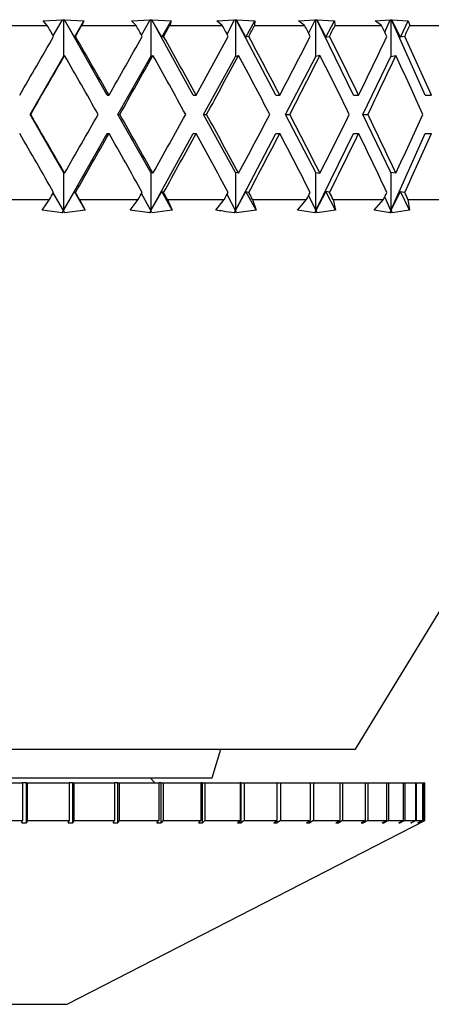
# Model space of a CAD drawing. Header units: inches. Extents: x 1.8 to 31.6, y 1.3 to 21.4.
# Tile 55 of 65: x 28.425 to 28.856, y 7.039 to 8.068. Entities that reach past the tile are written whole.
import ezdxf

# ---------------------------------------------------------------- set-up
doc = ezdxf.new("R2010")
doc.units = ezdxf.units.IN
doc.header["$MEASUREMENT"] = 0

msp = doc.modelspace()

# ---------------------------------------------------------------- linework, layer by layer
at = {"color": 7, "linetype": 'Continuous', "lineweight": 25}
for p, q in [((28.45, 8.067), (28.4701, 8.0682)), ((28.4541, 8.0622), (28.45, 8.067)), ((28.4604, 8.0512), (28.4701, 8.0682)), ((28.4701, 8.0682), (28.4711, 8.0682)), ((28.4701, 8.0682), (28.4701, 8.0682)), ((28.4711, 8.0682), (28.472, 8.0682)), ((28.4711, 8.0682), (28.4711, 8.0299)), ((28.472, 8.0682), (28.4721, 8.0682)), ((28.5168, 7.9892), (28.472, 8.0682)), ((28.4721, 8.0682), (28.4925, 8.067)), ((28.4826, 8.05), (28.4721, 8.0682)), ((28.4826, 8.05), (28.4925, 8.067)), ((28.4925, 8.067), (28.4902, 8.0622)), ((28.5421, 8.067), (28.5616, 8.0682)), ((28.547, 8.0622), (28.5421, 8.067)), ((28.5527, 8.0521), (28.5616, 8.0682)), ((28.5616, 8.0682), (28.5625, 8.0682)), ((28.5616, 8.0682), (28.5616, 8.0682)), ((28.5625, 8.0682), (28.5634, 8.0682)), ((28.5625, 8.0682), (28.5625, 8.0299)), ((28.5634, 8.0682), (28.5635, 8.0682)), ((28.6068, 7.9892), (28.5634, 8.0682)), ((28.5635, 8.0682), (28.5836, 8.067)), ((28.5739, 8.05), (28.5635, 8.0682)), ((28.5739, 8.05), (28.5836, 8.067)), ((28.5836, 8.067), (28.5822, 8.0622)), ((28.6316, 8.067), (28.6501, 8.0682)), ((28.6372, 8.0622), (28.6316, 8.067)), ((28.6422, 8.0531), (28.6501, 8.0682)), ((28.6501, 8.0682), (28.651, 8.0682)), ((28.6501, 8.0682), (28.6501, 8.0682)), ((28.651, 8.0682), (28.6519, 8.0682)), ((28.651, 8.0682), (28.651, 8.0299)), ((28.6519, 8.0682), (28.652, 8.0682)), ((28.6931, 7.9892), (28.6519, 8.0682)), ((28.652, 8.0682), (28.6714, 8.067)), ((28.662, 8.05), (28.652, 8.0682)), ((28.662, 8.05), (28.6714, 8.067)), ((28.6714, 8.067), (28.671, 8.0622)), ((28.7171, 8.067), (28.7343, 8.0682)), ((28.7233, 8.0622), (28.7171, 8.067)), ((28.7343, 8.0682), (28.7274, 8.0541)), ((28.7343, 8.0682), (28.7352, 8.0682)), ((28.7343, 8.0682), (28.7343, 8.0682)), ((28.7352, 8.0682), (28.736, 8.0682)), ((28.7352, 8.0299), (28.7352, 8.0682)), ((28.736, 8.0682), (28.7361, 8.0682)), ((28.7744, 7.9892), (28.736, 8.0682)), ((28.7361, 8.0682), (28.7546, 8.067)), ((28.7361, 8.0682), (28.7456, 8.05)), ((28.7456, 8.05), (28.7546, 8.067)), ((28.7546, 8.067), (28.7551, 8.0622)), ((28.7972, 8.067), (28.8129, 8.0682)), ((28.8039, 8.0622), (28.7972, 8.067)), ((28.8072, 8.0553), (28.8129, 8.0682)), ((28.8129, 8.0682), (28.8137, 8.0682)), ((28.8129, 8.0682), (28.8129, 8.0682)), ((28.8137, 8.0682), (28.8144, 8.0682)), ((28.8137, 8.0682), (28.8137, 8.0299)), ((28.8144, 8.0682), (28.8145, 8.0682)), ((28.8495, 7.9892), (28.8144, 8.0682)), ((28.8145, 8.0682), (28.8318, 8.067)), ((28.8235, 8.05), (28.8145, 8.0682)), ((28.8235, 8.05), (28.8318, 8.067)), ((28.8318, 8.067), (28.8333, 8.0622)), ((28.3964, 8.0622), (28.4541, 8.0622)), ((28.4902, 8.0622), (28.547, 8.0622)), ((28.5822, 8.0622), (28.6372, 8.0622)), ((28.671, 8.0622), (28.7233, 8.0622)), ((28.7551, 8.0622), (28.8039, 8.0622)), ((28.8333, 8.0622), (28.8778, 8.0622)), ((28.4836, 8.0508), (28.4826, 8.05)), ((28.5758, 8.0508), (28.5739, 8.05)), ((28.6649, 8.0508), (28.662, 8.05)), ((28.7456, 8.05), (28.7494, 8.0508)), ((28.828, 8.0508), (28.8235, 8.05)), ((28.4361, 7.9692), (28.4711, 8.0299)), ((28.4711, 8.0299), (28.4722, 8.0308)), ((28.5281, 7.9692), (28.5625, 8.0299)), ((28.5625, 8.0299), (28.5646, 8.0308)), ((28.6177, 7.9692), (28.651, 8.0299)), ((28.651, 8.0299), (28.6542, 8.0308)), ((28.7035, 7.9692), (28.7352, 8.0299)), ((28.7393, 8.0308), (28.7352, 8.0299)), ((28.7842, 7.9692), (28.8137, 8.0299)), ((28.8137, 8.0299), (28.8187, 8.0308)), ((28.5168, 7.9892), (28.5187, 7.9892)), ((28.6068, 7.9892), (28.6099, 7.9892)), ((28.6931, 7.9892), (28.6974, 7.9892)), ((28.7744, 7.9892), (28.7798, 7.9892)), ((28.8495, 7.9892), (28.8559, 7.9892)), ((28.4711, 7.9086), (28.4361, 7.9692)), ((28.4361, 7.9692), (28.4368, 7.9692)), ((28.5625, 7.9086), (28.5281, 7.9692)), ((28.5281, 7.9692), (28.53, 7.9692)), ((28.651, 7.9086), (28.6177, 7.9692)), ((28.6177, 7.9692), (28.6208, 7.9692)), ((28.7352, 7.9086), (28.7035, 7.9692)), ((28.7035, 7.9692), (28.7078, 7.9692)), ((28.8137, 7.9086), (28.7842, 7.9692)), ((28.7842, 7.9692), (28.7895, 7.9692)), ((28.4711, 7.8686), (28.5168, 7.9492)), ((28.5168, 7.9492), (28.5187, 7.9492)), ((28.5625, 7.8686), (28.6068, 7.9492)), ((28.6068, 7.9492), (28.6099, 7.9492)), ((28.651, 7.8686), (28.6931, 7.9492)), ((28.6931, 7.9492), (28.6974, 7.9492)), ((28.7352, 7.8686), (28.7744, 7.9492)), ((28.7744, 7.9492), (28.7798, 7.9492)), ((28.8137, 7.8686), (28.8495, 7.9492)), ((28.8495, 7.9492), (28.8559, 7.9492)), ((28.4711, 7.9086), (28.4711, 7.8686)), ((28.4722, 7.9077), (28.4711, 7.9086)), ((28.5625, 7.9086), (28.5625, 7.8686)), ((28.5646, 7.9077), (28.5625, 7.9086)), ((28.651, 7.9086), (28.651, 7.8686)), ((28.6542, 7.9077), (28.651, 7.9086)), ((28.7352, 7.8686), (28.7352, 7.9086)), ((28.7352, 7.9086), (28.7393, 7.9077)), ((28.8137, 7.9086), (28.8137, 7.8686)), ((28.8187, 7.9077), (28.8137, 7.9086)), ((28.4711, 7.8686), (28.4826, 7.8885)), ((28.4826, 7.8885), (28.4836, 7.8877)), ((28.4938, 7.8691), (28.4826, 7.8885)), ((28.5625, 7.8686), (28.5739, 7.8885)), ((28.5739, 7.8885), (28.5758, 7.8877)), ((28.5849, 7.8691), (28.5739, 7.8885)), ((28.651, 7.8686), (28.662, 7.8885)), ((28.662, 7.8885), (28.6649, 7.8877)), ((28.6727, 7.8691), (28.662, 7.8885)), ((28.7456, 7.8885), (28.7352, 7.8686)), ((28.7494, 7.8877), (28.7456, 7.8885)), ((28.7558, 7.8691), (28.7456, 7.8885)), ((28.8137, 7.8686), (28.8235, 7.8885)), ((28.8235, 7.8885), (28.828, 7.8877)), ((28.8329, 7.8691), (28.8235, 7.8885)), ((28.3941, 7.8802), (28.4564, 7.8802)), ((28.4487, 7.8691), (28.4564, 7.8802)), ((28.4711, 7.8686), (28.4604, 7.8872)), ((28.4879, 7.8802), (28.4938, 7.8691)), ((28.4879, 7.8802), (28.5492, 7.8802)), ((28.5408, 7.8691), (28.5492, 7.8802)), ((28.5625, 7.8686), (28.5527, 7.8864)), ((28.58, 7.8802), (28.5849, 7.8691)), ((28.58, 7.8802), (28.6393, 7.8802)), ((28.6304, 7.8691), (28.6393, 7.8802)), ((28.651, 7.8686), (28.6422, 7.8854)), ((28.6689, 7.8802), (28.6727, 7.8691)), ((28.6689, 7.8802), (28.7253, 7.8802)), ((28.7159, 7.8691), (28.7253, 7.8802)), ((28.7274, 7.8844), (28.7352, 7.8686)), ((28.7531, 7.8802), (28.7558, 7.8691)), ((28.7531, 7.8802), (28.8058, 7.8802)), ((28.7766, 7.3052), (29.1266, 7.8802)), ((28.7961, 7.8691), (28.8058, 7.8802)), ((28.8137, 7.8686), (28.8072, 7.8831)), ((28.8314, 7.8802), (28.8329, 7.8691)), ((28.8314, 7.8802), (28.8795, 7.8802)), ((28.4698, 7.8663), (28.4487, 7.8691)), ((28.4698, 7.8663), (28.4711, 7.8686)), ((28.4713, 7.8684), (28.4698, 7.8663)), ((28.4713, 7.8684), (28.4711, 7.8686)), ((28.4724, 7.8663), (28.4713, 7.8684)), ((28.4938, 7.8691), (28.4724, 7.8663)), ((28.5613, 7.8663), (28.5408, 7.8691)), ((28.5613, 7.8663), (28.5625, 7.8686)), ((28.5629, 7.8684), (28.5613, 7.8663)), ((28.5629, 7.8684), (28.5625, 7.8686)), ((28.5638, 7.8663), (28.5629, 7.8684)), ((28.5849, 7.8691), (28.5638, 7.8663)), ((28.6498, 7.8663), (28.651, 7.8686)), ((28.6515, 7.8684), (28.6498, 7.8663)), ((28.6515, 7.8684), (28.651, 7.8686)), ((28.6522, 7.8663), (28.6515, 7.8684)), ((28.6727, 7.8691), (28.6522, 7.8663)), ((28.7341, 7.8663), (28.7159, 7.8691)), ((28.7341, 7.8663), (28.7352, 7.8686)), ((28.7358, 7.8684), (28.7341, 7.8663)), ((28.7352, 7.8686), (28.7358, 7.8684)), ((28.7363, 7.8663), (28.7358, 7.8684)), ((28.7558, 7.8691), (28.7363, 7.8663)), ((28.8127, 7.8663), (28.7961, 7.8691)), ((28.8127, 7.8663), (28.8137, 7.8686)), ((28.8145, 7.8684), (28.8127, 7.8663)), ((28.8145, 7.8684), (28.8137, 7.8686)), ((28.8148, 7.8663), (28.8145, 7.8684)), ((28.8329, 7.8691), (28.8148, 7.8663)), ((28.2419, 7.3052), (28.7532, 7.3052)), ((28.6266, 7.2752), (28.6358, 7.3052)), ((28.7532, 7.3052), (28.7766, 7.3052)), ((28.1266, 7.2752), (28.6266, 7.2752)), ((28.3837, 7.2702), (28.4281, 7.2702)), ((28.4281, 7.2702), (28.4281, 7.2308)), ((28.4325, 7.2702), (28.4281, 7.2702)), ((28.4325, 7.2283), (28.4325, 7.2702)), ((28.4325, 7.2702), (28.4331, 7.2702)), ((28.4331, 7.2702), (28.4331, 7.2308)), ((28.4331, 7.2702), (28.4769, 7.2702)), ((28.4769, 7.2702), (28.4769, 7.2308)), ((28.4807, 7.2702), (28.4769, 7.2702)), ((28.4807, 7.2283), (28.4807, 7.2702)), ((28.4807, 7.2702), (28.4818, 7.2702)), ((28.4818, 7.2702), (28.4818, 7.2308)), ((28.4818, 7.2702), (28.5246, 7.2702)), ((28.5246, 7.2702), (28.5246, 7.2308)), ((28.5278, 7.2702), (28.5246, 7.2702)), ((28.5278, 7.2283), (28.5278, 7.2702)), ((28.5278, 7.2702), (28.5294, 7.2702)), ((28.5294, 7.2702), (28.5294, 7.2308)), ((28.5294, 7.2702), (28.5707, 7.2702)), ((28.5666, 7.2702), (28.5616, 7.2752)), ((28.5707, 7.2702), (28.5707, 7.2308)), ((28.5732, 7.2702), (28.5707, 7.2702)), ((28.5732, 7.2283), (28.5732, 7.2702)), ((28.5732, 7.2702), (28.5753, 7.2702)), ((28.5753, 7.2702), (28.5753, 7.2308)), ((28.5753, 7.2702), (28.6147, 7.2702)), ((28.6147, 7.2702), (28.6147, 7.2308)), ((28.6165, 7.2702), (28.6147, 7.2702)), ((28.6165, 7.2283), (28.6165, 7.2702)), ((28.6165, 7.2702), (28.619, 7.2702)), ((28.619, 7.2702), (28.619, 7.2308)), ((28.619, 7.2702), (28.656, 7.2702)), ((28.656, 7.2702), (28.656, 7.2308)), ((28.6571, 7.2702), (28.656, 7.2702)), ((28.6571, 7.2283), (28.6571, 7.2702)), ((28.6571, 7.2702), (28.6601, 7.2702)), ((28.6601, 7.2702), (28.6601, 7.2308)), ((28.6601, 7.2702), (28.6943, 7.2702)), ((28.6943, 7.2702), (28.6943, 7.2308)), ((28.6947, 7.2702), (28.6943, 7.2702)), ((28.6947, 7.2283), (28.6947, 7.2702)), ((28.6947, 7.2702), (28.698, 7.2702)), ((28.698, 7.2702), (28.698, 7.2308)), ((28.698, 7.2702), (28.7291, 7.2702)), ((28.7291, 7.2702), (28.7291, 7.2308)), ((28.7291, 7.2702), (28.7325, 7.2702)), ((28.7325, 7.2702), (28.7325, 7.2308)), ((28.7325, 7.2702), (28.7601, 7.2702)), ((28.7601, 7.2702), (28.7601, 7.2308)), ((28.7601, 7.2702), (28.763, 7.2702)), ((28.763, 7.2702), (28.763, 7.2308)), ((28.763, 7.2702), (28.7868, 7.2702)), ((28.7868, 7.2702), (28.7868, 7.2308)), ((28.7868, 7.2702), (28.7893, 7.2702)), ((28.7893, 7.2702), (28.7893, 7.2308)), ((28.7893, 7.2702), (28.8091, 7.2702)), ((28.8091, 7.2702), (28.8091, 7.2308)), ((28.8091, 7.2702), (28.8111, 7.2702)), ((28.8111, 7.2702), (28.8111, 7.2308)), ((28.8111, 7.2702), (28.8266, 7.2702)), ((28.8266, 7.2702), (28.8266, 7.2308)), ((28.8266, 7.2702), (28.8281, 7.2702)), ((28.8281, 7.2702), (28.8281, 7.2308)), ((28.8281, 7.2702), (28.8392, 7.2702)), ((28.8392, 7.2702), (28.8392, 7.2308)), ((28.8392, 7.2702), (28.8402, 7.2702)), ((28.8402, 7.2702), (28.8402, 7.2308)), ((28.8402, 7.2702), (28.8467, 7.2702)), ((28.8467, 7.2702), (28.8467, 7.2308)), ((28.8467, 7.2702), (28.8472, 7.2702)), ((28.8472, 7.2702), (28.8472, 7.2308)), ((28.8472, 7.2702), (28.849, 7.2702)), ((28.8491, 7.2308), (28.8491, 7.2702)), ((28.3837, 7.2308), (28.4281, 7.2308)), ((28.4276, 7.2283), (28.4281, 7.2308)), ((28.4331, 7.2308), (28.4325, 7.2283)), ((28.4331, 7.2308), (28.4769, 7.2308)), ((28.4751, 7.0385), (28.8491, 7.2308)), ((28.4759, 7.2283), (28.4769, 7.2308)), ((28.4818, 7.2308), (28.4807, 7.2283)), ((28.4818, 7.2308), (28.5246, 7.2308)), ((28.5231, 7.2283), (28.5246, 7.2308)), ((28.5294, 7.2308), (28.5278, 7.2283)), ((28.5294, 7.2308), (28.5707, 7.2308)), ((28.5687, 7.2283), (28.5707, 7.2308)), ((28.5753, 7.2308), (28.5732, 7.2283)), ((28.5753, 7.2308), (28.6147, 7.2308)), ((28.6122, 7.2283), (28.6147, 7.2308)), ((28.619, 7.2308), (28.6165, 7.2283)), ((28.619, 7.2308), (28.656, 7.2308)), ((28.6531, 7.2283), (28.656, 7.2308)), ((28.6601, 7.2308), (28.6571, 7.2283)), ((28.6601, 7.2308), (28.6943, 7.2308)), ((28.691, 7.2283), (28.6943, 7.2308)), ((28.698, 7.2308), (28.6947, 7.2283)), ((28.698, 7.2308), (28.7291, 7.2308)), ((28.7254, 7.2283), (28.7291, 7.2308)), ((28.7325, 7.2308), (28.7287, 7.2283)), ((28.7287, 7.2283), (28.7287, 7.2306)), ((28.7325, 7.2308), (28.7601, 7.2308)), ((28.756, 7.2283), (28.7601, 7.2308)), ((28.763, 7.2308), (28.759, 7.2283)), ((28.759, 7.2283), (28.759, 7.2301)), ((28.763, 7.2308), (28.7868, 7.2308)), ((28.7825, 7.2283), (28.7868, 7.2308)), ((28.7893, 7.2308), (28.785, 7.2283)), ((28.785, 7.2283), (28.785, 7.2297)), ((28.7893, 7.2308), (28.8091, 7.2308)), ((28.8045, 7.2283), (28.8091, 7.2308)), ((28.8111, 7.2308), (28.8065, 7.2283)), ((28.8065, 7.2283), (28.8065, 7.2294)), ((28.8111, 7.2308), (28.8266, 7.2308)), ((28.8218, 7.2283), (28.8266, 7.2308)), ((28.8281, 7.2308), (28.8234, 7.2283)), ((28.8234, 7.2283), (28.8234, 7.2291)), ((28.8281, 7.2308), (28.8392, 7.2308)), ((28.8343, 7.2283), (28.8392, 7.2308)), ((28.8402, 7.2308), (28.8353, 7.2283)), ((28.8353, 7.2283), (28.8353, 7.2288)), ((28.8402, 7.2308), (28.8467, 7.2308)), ((28.8417, 7.2283), (28.8467, 7.2308)), ((28.8472, 7.2308), (28.8422, 7.2283)), ((28.8472, 7.2308), (28.849, 7.2308)), ((28.4276, 7.2283), (28.4325, 7.2283)), ((28.5231, 7.2283), (28.5278, 7.2283)), ((28.5687, 7.2283), (28.5732, 7.2283)), ((28.6122, 7.2283), (28.6165, 7.2283)), ((28.6531, 7.2283), (28.6571, 7.2283)), ((28.691, 7.2283), (28.6947, 7.2283)), ((28.7254, 7.2283), (28.7287, 7.2283)), ((28.756, 7.2283), (28.759, 7.2283)), ((28.7825, 7.2283), (28.785, 7.2283)), ((28.8045, 7.2283), (28.8065, 7.2283)), ((28.8218, 7.2283), (28.8234, 7.2283)), ((28.8343, 7.2283), (28.8353, 7.2283)), ((28.8417, 7.2283), (28.8422, 7.2283)), ((28.8422, 7.2283), (28.8422, 7.2285)), ((28.2781, 7.0385), (28.4751, 7.0385))]:
    msp.add_line(p, q, dxfattribs=at)
for centre, major_axis, ratio, start_param, end_param in [((28.3766, 7.9492), (-0.7423, 1.2976), 0.082622, 4.743419, 4.752247), ((28.3766, 7.9492), (0.7491, 1.2989), 0.028149, 4.806881, 4.815709), ((28.3766, 7.9492), (-0.7286, 1.2952), 0.137239, 4.713594, 4.722422), ((28.3766, 7.9492), (0.7423, 1.2976), 0.082622, 4.837877, 4.846705), ((28.3766, 7.9492), (-0.7078, 1.2919), 0.192049, 4.685819, 4.694648), ((28.3766, 7.9492), (0.7286, 1.2952), 0.137239, 4.867702, 4.87653), ((28.3766, 7.9492), (-0.6792, 1.2882), 0.247019, 4.661142, 4.66997), ((28.3766, 7.9492), (0.7078, 1.2919), 0.192049, 4.895476, 4.904305), ((28.3766, 7.9492), (-0.6419, 1.2845), 0.301971, 4.640872, 4.6497), ((28.3766, 7.9492), (0.6792, 1.2882), 0.247019, 4.920154, 4.928982), ((28.3766, 7.9892), (0.7491, 1.2989), 0.028149, 4.728622, 4.776027), ((28.3766, 7.9892), (-0.7423, 1.2976), 0.082622, 4.66516, 4.712564), ((28.3766, 7.9892), (0.7423, 1.2976), 0.082622, 4.759618, 4.807023), ((28.3766, 7.9892), (-0.7286, 1.2952), 0.137239, 4.635335, 4.68274), ((28.3766, 7.9892), (0.7286, 1.2952), 0.137239, 4.789443, 4.836847), ((28.3766, 7.9892), (-0.7078, 1.2919), 0.192049, 4.60756, 4.654965), ((28.3766, 7.9892), (0.7078, 1.2919), 0.192049, 4.817218, 4.864622), ((28.3766, 7.9892), (-0.6792, 1.2882), 0.247019, 4.582883, 4.630288), ((28.3766, 7.9892), (0.6792, 1.2882), 0.247019, 4.841895, 4.8893), ((28.3766, 7.9892), (-0.6419, 1.2845), 0.301971, 4.562613, 4.610018), ((28.3766, 7.9492), (0.7491, 1.2989), 0.028149, 4.744019, 4.791454), ((28.3766, 7.9492), (-0.7423, 1.2976), 0.082622, 4.680556, 4.727992), ((28.3766, 7.9492), (0.7423, 1.2976), 0.082622, 4.775015, 4.82245), ((28.3766, 7.9492), (-0.7286, 1.2952), 0.137239, 4.650732, 4.698167), ((28.3766, 7.9492), (0.7286, 1.2952), 0.137239, 4.804839, 4.852275), ((28.3766, 7.9492), (-0.7078, 1.2919), 0.192049, 4.622957, 4.670392), ((28.3766, 7.9492), (0.7078, 1.2919), 0.192049, 4.832614, 4.880049), ((28.3766, 7.9492), (-0.6792, 1.2882), 0.247019, 4.59828, 4.645715), ((28.3766, 7.9492), (0.6792, 1.2882), 0.247019, 4.857292, 4.904727), ((28.3766, 7.9492), (-0.6419, 1.2845), 0.301971, 4.57801, 4.625445), ((28.3766, 7.9892), (-0.7491, 1.2989), 0.028149, 4.633324, 4.680759), ((28.3766, 7.9892), (0.7423, 1.2976), 0.082622, 4.696786, 4.744222), ((28.3766, 7.9892), (-0.7423, 1.2976), 0.082622, 4.602328, 4.649763), ((28.3766, 7.9892), (0.7286, 1.2952), 0.137239, 4.726611, 4.774046), ((28.3766, 7.9892), (-0.7286, 1.2952), 0.137239, 4.572503, 4.619939), ((28.3766, 7.9892), (0.7078, 1.2919), 0.192049, 4.754386, 4.801821), ((28.3766, 7.9892), (-0.7078, 1.2919), 0.192049, 4.544729, 4.592164), ((28.3766, 7.9892), (0.6792, 1.2882), 0.247019, 4.779063, 4.826498), ((28.3766, 7.9892), (-0.6792, 1.2882), 0.247019, 4.520051, 4.567486), ((28.3766, 7.9892), (0.6419, 1.2845), 0.301971, 4.799333, 4.846768), ((28.3766, 7.9492), (-0.7491, 1.2989), 0.028149, 4.648751, 4.696156), ((28.3766, 7.9492), (0.7423, 1.2976), 0.082622, 4.712213, 4.759618), ((28.3766, 7.9492), (-0.7423, 1.2976), 0.082622, 4.617755, 4.66516), ((28.3766, 7.9492), (0.7286, 1.2952), 0.137239, 4.742038, 4.789443), ((28.3766, 7.9492), (-0.7286, 1.2952), 0.137239, 4.587931, 4.635335), ((28.3766, 7.9492), (0.7078, 1.2919), 0.192049, 4.769813, 4.817218), ((28.3766, 7.9492), (-0.7078, 1.2919), 0.192049, 4.560156, 4.60756), ((28.3766, 7.9492), (0.6792, 1.2882), 0.247019, 4.79449, 4.841895), ((28.3766, 7.9492), (-0.6792, 1.2882), 0.247019, 4.535478, 4.582883), ((28.3766, 7.9492), (0.6419, 1.2845), 0.301971, 4.81476, 4.862165), ((28.3766, 7.9892), (0.7423, 1.2976), 0.082622, 4.675601, 4.681359), ((28.3766, 7.9892), (-0.7491, 1.2989), 0.028149, 4.612138, 4.617897), ((28.3766, 7.9892), (0.7286, 1.2952), 0.137239, 4.705425, 4.711184), ((28.3766, 7.9892), (-0.7423, 1.2976), 0.082622, 4.581142, 4.586901), ((28.3766, 7.9892), (0.7078, 1.2919), 0.192049, 4.7332, 4.738959), ((28.3766, 7.9892), (-0.7286, 1.2952), 0.137239, 4.551318, 4.557076), ((28.3766, 7.9892), (0.6792, 1.2882), 0.247019, 4.757878, 4.763636), ((28.3766, 7.9892), (-0.7078, 1.2919), 0.192049, 4.523543, 4.529301), ((28.3766, 7.9892), (0.6419, 1.2845), 0.301971, 4.778148, 4.783906), ((28.3766, 7.9892), (-0.6792, 1.2882), 0.247019, 4.498865, 4.504624)]:
    msp.add_ellipse(centre, major_axis=major_axis, ratio=ratio, start_param=start_param, end_param=end_param, dxfattribs=at)
for points, knots in [([(28.6498, 7.8663), (28.6459, 7.8668), (28.6394, 7.8676), (28.633, 7.8687), (28.6304, 7.8691)], [0, 0, 0, 0, 0.601711, 1, 1, 1, 1]), ([(28.4759, 7.2283), (28.4767, 7.2283), (28.4783, 7.2283), (28.4799, 7.2283), (28.4807, 7.2283)], [0, 0, 0, 0, 0.4935297, 1, 1, 1, 1])]:
    msp.add_open_spline(points, degree=3, knots=knots, dxfattribs=at)

doc.saveas('drawing.dxf')
